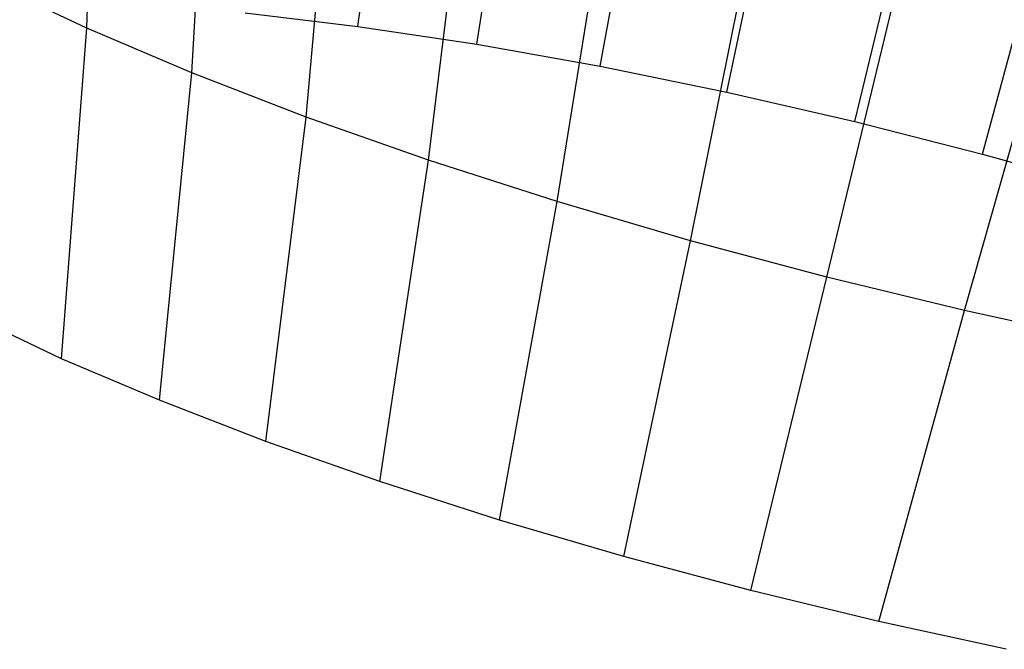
# Model space of a CAD drawing. Extents: x -11.4 to 11.4, y 1.8 to 24.6.
# Tile 86 of 199: x 1.995 to 2.414, y 12.648 to 12.916. Entities that reach past the tile are written whole.
import ezdxf

# ---------------------------------------------------------------- set-up
doc = ezdxf.new("R2010")
doc.units = 0
doc.header["$MEASUREMENT"] = 0
doc.layers.get('0').update_dxf_attribs({"color": 13, "linetype": 'CONTINUOUS'})

# ---------------------------------------------------------------- blocks, each defined once
blk = doc.blocks.new('GRUPUJ_4')
at = {"color": 0}
for p, q in [((13.54349, 11.07125, 4.91162), (13.56358, 11.22247, 4.91223)), ((13.54349, 11.07125, 4.91162), (13.56358, 11.22247, 4.91223)), ((13.59414, 11.06365, 4.93473), (13.61798, 11.21431, 4.93705)), ((13.59414, 11.06365, 4.93473), (13.61798, 11.21431, 4.93705)), ((13.428, 11.07045, 4.06375), (13.43186, 11.20875, 3.99949)), ((13.428, 11.07045, 4.06375), (13.43186, 11.20875, 3.99949)), ((13.64678, 11.05428, 4.952), (13.67452, 11.20425, 4.9556)), ((13.64678, 11.05428, 4.952), (13.67452, 11.20425, 4.9556)), ((13.70073, 11.04326, 4.96322), (13.73245, 11.19241, 4.96764)), ((13.70073, 11.04326, 4.96322), (13.73245, 11.19241, 4.96764)), ((13.47272, 11.05144, 4.02796), (13.48045, 11.18809, 3.9606)), ((13.47272, 11.05144, 4.02796), (13.48045, 11.18809, 3.9606)), ((13.75527, 11.03072, 4.96822), (13.79103, 11.17895, 4.97302)), ((13.75527, 11.03072, 4.96822), (13.79103, 11.17895, 4.97302)), ((13.52147, 11.03264, 3.99776), (13.53342, 11.16766, 3.92778)), ((13.52147, 11.03264, 3.99776), (13.53342, 11.16766, 3.92778)), ((13.8097, 11.01684, 4.96696), (13.84949, 11.16404, 4.97166)), ((13.8097, 11.01684, 4.96696), (13.84949, 11.16404, 4.97166)), ((13.57361, 11.0143, 3.97354), (13.59007, 11.14774, 3.90146)), ((13.57361, 11.0143, 3.97354), (13.59007, 11.14774, 3.90146)), ((13.62846, 10.99667, 3.95561), (13.64968, 11.12857, 3.88197)), ((13.62846, 10.99667, 3.95561), (13.64968, 11.12857, 3.88197)), ((13.68532, 10.97996, 3.9442), (13.71146, 11.11042, 3.86958)), ((13.68532, 10.97996, 3.9442), (13.71146, 11.11042, 3.86958)), ((13.74344, 10.9644, 3.93948), (13.77461, 11.09351, 3.86445)), ((13.74344, 10.9644, 3.93948), (13.77461, 11.09351, 3.86445)), ((13.428, 11.07045, 4.06375), (13.3879, 11.08944, 4.10465)), ((13.428, 11.07045, 4.06375), (13.3879, 11.08944, 4.10465)), ((13.49549, 11.07697, 4.88298), (13.54349, 11.07125, 4.91162)), ((13.49549, 11.07697, 4.88298), (13.54349, 11.07125, 4.91162)), ((13.80205, 10.95019, 3.94149), (13.83831, 11.07807, 3.86663)), ((13.80205, 10.95019, 3.94149), (13.83831, 11.07807, 3.86663)), ((13.41725, 10.92971, 4.1216), (13.428, 11.07045, 4.06375)), ((13.41725, 10.92971, 4.1216), (13.428, 11.07045, 4.06375)), ((13.47272, 11.05144, 4.02796), (13.428, 11.07045, 4.06375)), ((13.47272, 11.05144, 4.02796), (13.428, 11.07045, 4.06375)), ((13.54349, 11.07125, 4.91162), (13.59414, 11.06365, 4.93473)), ((13.54349, 11.07125, 4.91162), (13.59414, 11.06365, 4.93473)), ((13.59414, 11.06365, 4.93473), (13.64678, 11.05428, 4.952)), ((13.59414, 11.06365, 4.93473), (13.64678, 11.05428, 4.952)), ((13.64678, 11.05428, 4.952), (13.70073, 11.04326, 4.96322)), ((13.64678, 11.05428, 4.952), (13.70073, 11.04326, 4.96322)), ((13.45889, 10.912, 4.08827), (13.47272, 11.05144, 4.02796)), ((13.45889, 10.912, 4.08827), (13.47272, 11.05144, 4.02796)), ((13.52147, 11.03264, 3.99776), (13.47272, 11.05144, 4.02796)), ((13.52147, 11.03264, 3.99776), (13.47272, 11.05144, 4.02796)), ((13.70073, 11.04326, 4.96322), (13.75527, 11.03072, 4.96822)), ((13.70073, 11.04326, 4.96322), (13.75527, 11.03072, 4.96822)), ((13.50428, 10.8945, 4.06015), (13.52147, 11.03264, 3.99776)), ((13.50428, 10.8945, 4.06015), (13.52147, 11.03264, 3.99776)), ((13.57361, 11.0143, 3.97354), (13.52147, 11.03264, 3.99776)), ((13.57361, 11.0143, 3.97354), (13.52147, 11.03264, 3.99776)), ((13.75527, 11.03072, 4.96822), (13.8097, 11.01684, 4.96696)), ((13.75527, 11.03072, 4.96822), (13.8097, 11.01684, 4.96696)), ((13.8097, 11.01684, 4.96696), (13.86332, 11.0018, 4.95943)), ((13.8097, 11.01684, 4.96696), (13.86332, 11.0018, 4.95943)), ((13.55283, 10.87742, 4.0376), (13.57361, 11.0143, 3.97354)), ((13.55283, 10.87742, 4.0376), (13.57361, 11.0143, 3.97354)), ((13.62846, 10.99667, 3.95561), (13.57361, 11.0143, 3.97354)), ((13.62846, 10.99667, 3.95561), (13.57361, 11.0143, 3.97354)), ((13.6039, 10.861, 4.0209), (13.62846, 10.99667, 3.95561)), ((13.6039, 10.861, 4.0209), (13.62846, 10.99667, 3.95561)), ((13.68532, 10.97996, 3.9442), (13.62846, 10.99667, 3.95561)), ((13.68532, 10.97996, 3.9442), (13.62846, 10.99667, 3.95561)), ((13.65684, 10.84545, 4.01029), (13.68532, 10.97996, 3.9442)), ((13.65684, 10.84545, 4.01029), (13.68532, 10.97996, 3.9442)), ((13.74344, 10.9644, 3.93948), (13.68532, 10.97996, 3.9442)), ((13.74344, 10.9644, 3.93948), (13.68532, 10.97996, 3.9442)), ((13.71095, 10.83096, 4.00588), (13.74344, 10.9644, 3.93948)), ((13.71095, 10.83096, 4.00588), (13.74344, 10.9644, 3.93948)), ((13.80205, 10.95019, 3.94149), (13.74344, 10.9644, 3.93948)), ((13.80205, 10.95019, 3.94149), (13.74344, 10.9644, 3.93948)), ((13.76553, 10.81773, 4.00776), (13.80205, 10.95019, 3.94149)), ((13.76553, 10.81773, 4.00776), (13.80205, 10.95019, 3.94149)), ((13.86041, 10.93752, 3.95021), (13.80205, 10.95019, 3.94149)), ((13.86041, 10.93752, 3.95021), (13.80205, 10.95019, 3.94149)), ((13.41725, 10.92971, 4.1216), (13.37991, 10.94738, 4.15968)), ((13.41725, 10.92971, 4.1216), (13.37991, 10.94738, 4.15968)), ((13.45889, 10.912, 4.08827), (13.41725, 10.92971, 4.1216)), ((13.45889, 10.912, 4.08827), (13.41725, 10.92971, 4.1216)), ((13.50428, 10.8945, 4.06015), (13.45889, 10.912, 4.08827)), ((13.50428, 10.8945, 4.06015), (13.45889, 10.912, 4.08827)), ((13.55283, 10.87742, 4.0376), (13.50428, 10.8945, 4.06015)), ((13.55283, 10.87742, 4.0376), (13.50428, 10.8945, 4.06015)), ((13.6039, 10.861, 4.0209), (13.55283, 10.87742, 4.0376)), ((13.6039, 10.861, 4.0209), (13.55283, 10.87742, 4.0376)), ((13.65684, 10.84545, 4.01029), (13.6039, 10.861, 4.0209)), ((13.65684, 10.84545, 4.01029), (13.6039, 10.861, 4.0209)), ((13.71095, 10.83096, 4.00588), (13.65684, 10.84545, 4.01029)), ((13.71095, 10.83096, 4.00588), (13.65684, 10.84545, 4.01029)), ((13.76553, 10.81773, 4.00776), (13.71095, 10.83096, 4.00588)), ((13.76553, 10.81773, 4.00776), (13.71095, 10.83096, 4.00588)), ((13.81987, 10.80593, 4.01588), (13.76553, 10.81773, 4.00776)), ((13.81987, 10.80593, 4.01588), (13.76553, 10.81773, 4.00776))]:
    blk.add_line(p, q, dxfattribs=at)
blk = doc.blocks.new('SATELLITE_M_ZWIS-11230-112')
at = {"color": 0}
blk.add_blockref('GRUPUJ_4', (-11.40464, 1.84184, 0.62927), dxfattribs=at)

msp = doc.modelspace()

# ---------------------------------------------------------------- block references
at = {"color": 0}
msp.add_blockref('SATELLITE_M_ZWIS-11230-112', (0, 0), dxfattribs=at)

doc.saveas('drawing.dxf')
